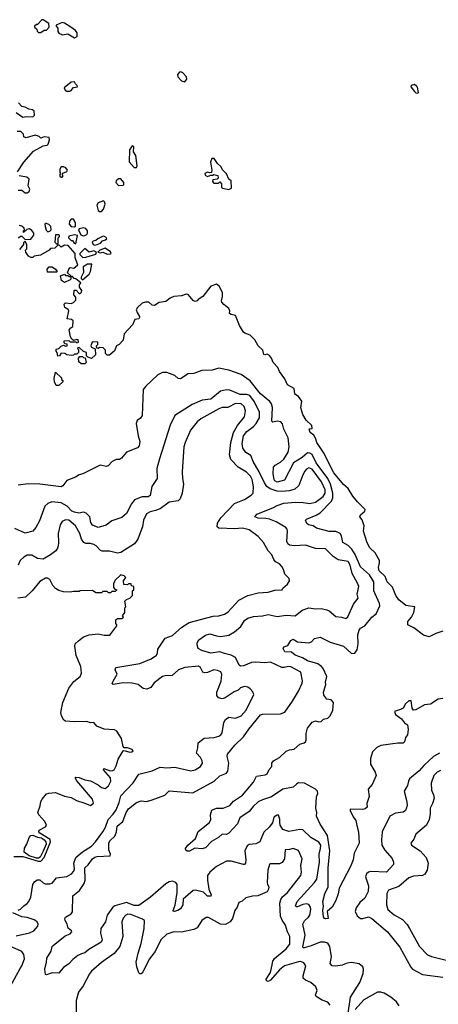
# Model space of a CAD drawing. Extents: x 2086813 to 2278017, y 548126 to 753336.
# Tile 92 of 256: x 2218027 to 2221746, y 577052 to 585802. Entities that reach past the tile are written whole.
import ezdxf

# ---------------------------------------------------------------- set-up
doc = ezdxf.new("R2010")
doc.units = 0

msp = doc.modelspace()

# ---------------------------------------------------------------- linework, layer by layer
at = {"layer": '0CON10XD'}
for points in [[(2218215, 585690), (2218245, 585710), (2218265, 585710), (2218290, 585735), (2218285, 585770), (2218235, 585802.5), (2218225, 585802.5), (2218185, 585760), (2218175, 585760), (2218160, 585745), (2218160, 585735), (2218178.3, 585718.3), (2218181.7, 585701.7), (2218195, 585690), (2218215, 585690)], [(2218515, 585642.5), (2218537, 585653), (2218538.8, 585685), (2218523.3, 585705), (2218481.2, 585735), (2218425, 585772), (2218405, 585778), (2218350, 585755), (2218350, 585745), (2218366.4, 585726.4), (2218367, 585697), (2218375, 585682.5), (2218407, 585667), (2218455, 585677.5), (2218515, 585642.5)], [(2219495, 585250), (2219513.3, 585275), (2219510, 585295), (2219475, 585331.2), (2219457.7, 585337.7), (2219447.5, 585335), (2219427.5, 585315), (2219432.5, 585295), (2219465, 585260), (2219495, 585250)], [(2218473, 585167), (2218485, 585173.3), (2218505, 585200), (2218540, 585205), (2218538.3, 585218.3), (2218521.7, 585231.7), (2218515, 585250), (2218483, 585247), (2218422.5, 585197.5), (2218432.5, 585175), (2218445, 585167.5), (2218473, 585167)], [(2221565, 585150), (2221570, 585155), (2221561.7, 585201.7), (2221553, 585213), (2221535, 585227.5), (2221503.6, 585216.4), (2221502.5, 585205), (2221535, 585163.3), (2221545, 585153.8), (2221565, 585150)], [(2217995, 584977.5), (2218055, 584936.7), (2218085, 584942.5), (2218145, 584940), (2218160, 584955), (2218155, 584990), (2218141.7, 585001.7), (2218108.3, 585008.3), (2218076.4, 585026.4), (2218045, 585030), (2218017.5, 585065)], [(2218008.3, 584451.7), (2218062.5, 584535), (2218150, 584635), (2218235, 584682.5), (2218271.7, 584688.3), (2218280, 584695), (2218292.5, 584735), (2218290, 584755), (2218245, 584760), (2218215, 584750), (2218200, 584765), (2218165, 584776.7), (2218085, 584752.5), (2218065, 584760), (2218060, 584785), (2218038.3, 584808.3), (2218005, 584810)], [(2219065, 584490), (2219070, 584505), (2219057.5, 584595), (2219038.3, 584628.3), (2219040, 584675), (2219025, 584680), (2219003.3, 584645), (2218998.3, 584538.3), (2219045, 584490), (2219065, 584490)], [(2219885, 584292.5), (2219910, 584305), (2219905, 584370), (2219886.4, 584386.4), (2219863, 584433), (2219827.5, 584467.5), (2219817.5, 584495), (2219784.1, 584524.1), (2219755, 584570), (2219735, 584567.5), (2219722.5, 584535), (2219732.5, 584465), (2219730, 584445), (2219715, 584440), (2219695, 584447.5), (2219672.5, 584435), (2219675, 584420), (2219695, 584407.5), (2219725, 584420), (2219745, 584420), (2219752.5, 584427.5), (2219787, 584417), (2219790, 584395), (2219780, 584385), (2219741.7, 584378.3), (2219740, 584365), (2219750.7, 584350.7), (2219791.7, 584348.3), (2219805, 584360), (2219820, 584345), (2219820, 584315), (2219830, 584305), (2219885, 584292.5)], [(2218405, 584402.5), (2218412.5, 584415), (2218407.5, 584425), (2218411.7, 584438.3), (2218445, 584452.5), (2218452.5, 584465), (2218437.5, 584485), (2218415, 584493.8), (2218395, 584493.3), (2218383.3, 584475), (2218382.5, 584445), (2218390, 584435), (2218383, 584427), (2218383, 584413), (2218395, 584402.5), (2218405, 584402.5)], [(2218013, 584287), (2218047, 584287), (2218075, 584262.5), (2218095, 584262.5), (2218112.5, 584275), (2218116.7, 584295), (2218103.3, 584325), (2218110, 584385), (2218091.7, 584401.7), (2218023.3, 584413.3)], [(2218905, 584327.5), (2218945, 584332.5), (2218951.7, 584338.3), (2218952.5, 584355), (2218925, 584387.5), (2218905, 584387.5), (2218885, 584370), (2218882.5, 584355), (2218905, 584327.5)], [(2218755, 584097.5), (2218770.7, 584119.3), (2218786.4, 584163.6), (2218780, 584185), (2218771.7, 584191.7), (2218723.9, 584176.1), (2218713.3, 584155), (2218725, 584107.5), (2218735, 584097.5), (2218755, 584097.5)], [(2218017, 583863), (2218035, 583880), (2218045, 583880), (2218075, 583850), (2218127, 583853), (2218151.7, 583888.3), (2218152.5, 583905), (2218135, 583930), (2218115, 583942.5), (2218091.7, 583938.3), (2218061.7, 583911.7), (2218060, 583925), (2218070, 583935), (2218068.3, 583948.3), (2218047, 583967), (2218023, 583973)], [(2218278.3, 583918.3), (2218295, 583922.5), (2218307.5, 583935), (2218302.5, 583965), (2218285, 583982.5), (2218265, 583992.5), (2218255, 583990), (2218250, 583985), (2218252.5, 583965), (2218263, 583933), (2218278.3, 583918.3)], [(2218515, 583962.5), (2218521.7, 583968.3), (2218522.5, 583995), (2218511.7, 584021.7), (2218505, 584030), (2218485, 584030), (2218468.3, 584011.7), (2218467.5, 583985), (2218483.8, 583963.8), (2218515, 583962.5)], [(2218591.7, 583881.7), (2218605, 583883.3), (2218625, 583892.5), (2218630, 583905), (2218628.8, 583925), (2218616, 583946), (2218595, 583953.8), (2218556.7, 583943.3), (2218550, 583935), (2218570, 583890), (2218591.7, 583881.7)], [(2218365, 583810), (2218370, 583815), (2218370, 583865), (2218380, 583875), (2218380, 583885), (2218375, 583890), (2218345, 583890), (2218340, 583825), (2218355, 583810), (2218365, 583810)], [(2218525, 583810), (2218540, 583885), (2218515, 583890), (2218465, 583880), (2218460, 583865), (2218485, 583840), (2218495, 583840), (2218510, 583815), (2218525, 583810)], [(2218695, 583800), (2218715, 583803.3), (2218745, 583817.5), (2218763.3, 583836.7), (2218790, 583845), (2218800, 583855), (2218796.4, 583866.4), (2218775, 583877.5), (2218763.6, 583876.4), (2218720, 583855), (2218705, 583840), (2218680, 583835), (2218670, 583825), (2218680, 583805), (2218695, 583800)], [(2220654.3, 582084.3), (2220638.8, 582108.8), (2220608, 582135), (2220600, 582165), (2220625, 582170), (2220623.3, 582195), (2220572, 582242), (2220543.1, 582293.1), (2220524.2, 582354.2), (2220532.3, 582412.3), (2220505, 582452.5), (2220472.5, 582475), (2220466.2, 582525), (2220407, 582557), (2220381.2, 582611.2), (2220334, 582675), (2220320.8, 582710.8), (2220277.5, 582755), (2220263.6, 582793.6), (2220245, 582817.5), (2220225, 582830), (2220205, 582823.8), (2220195, 582827.5), (2220187.5, 582865), (2220145, 582903.3), (2220115, 582956.7), (2220075, 583000), (2220026.4, 583016.4), (2220016.1, 583026.1), (2219980, 583085), (2219945, 583172.5), (2219905, 583181.2), (2219891.7, 583191.7), (2219893.3, 583215), (2219886.1, 583236.1), (2219840.5, 583270.4), (2219822.3, 583292.3), (2219818.8, 583305), (2219827.7, 583342.3), (2219828.3, 583378.3), (2219800, 583435), (2219775, 583453.3), (2219726.4, 583433.6), (2219655, 583341.2), (2219613.9, 583316.1), (2219605, 583303.3), (2219585, 583297.5), (2219567, 583307), (2219525, 583360), (2219505, 583362.5), (2219465, 583348), (2219397.7, 583342.3), (2219365, 583327.5), (2219325, 583298.8), (2219265, 583290), (2219223.8, 583263.8), (2219205, 583264), (2219173, 583293), (2219145, 583293.3), (2219116.4, 583283.6), (2219072.5, 583245), (2219062.5, 583225), (2219069.3, 583199.3), (2219090, 583165), (2219092.5, 583155), (2219086.7, 583145), (2219050.7, 583139.3), (2219030.7, 583089.3), (2218955, 583010), (2218947.5, 582955), (2218910, 582915), (2218887, 582903), (2218870.7, 582859.3), (2218825, 582820), (2218805, 582820), (2218790, 582835), (2218790, 582865), (2218770, 582885), (2218735, 582890), (2218725, 582880), (2218711.7, 582881.7), (2218710, 582905), (2218720, 582915), (2218720, 582935), (2218685, 582940), (2218670, 582935), (2218660, 582905), (2218665, 582892.5), (2218698.3, 582878.3), (2218700, 582825), (2218665, 582792.5), (2218631.7, 582801.7), (2218620, 582815), (2218620, 582845), (2218592.5, 582852.5), (2218555, 582890), (2218540, 582885), (2218550, 582865), (2218550, 582845), (2218535, 582830), (2218515, 582830), (2218505, 582820), (2218485, 582817.5), (2218445, 582822.5), (2218427, 582837), (2218395, 582840), (2218380, 582815), (2218365, 582812.5), (2218360, 582845), (2218350, 582855), (2218350, 582875), (2218375, 582880), (2218395, 582900), (2218415, 582910), (2218435, 582900), (2218450, 582905), (2218448.3, 582918.3), (2218431.7, 582921.7), (2218421.7, 582931.7), (2218423, 582947), (2218465, 582950), (2218475, 582940), (2218525, 582940), (2218535, 582930), (2218550, 582935), (2218547, 582957), (2218535, 582960), (2218505, 582950), (2218491.7, 582961.7), (2218477.5, 582985), (2218467.5, 583045), (2218480, 583065), (2218500, 583075), (2218502.5, 583125), (2218487, 583137), (2218450, 583145), (2218462.5, 583215), (2218456.7, 583226.7), (2218427.5, 583245), (2218422.5, 583275), (2218435, 583287.5), (2218485, 583280), (2218505, 583290), (2218525, 583310), (2218527, 583337), (2218508.3, 583358.3), (2218510, 583395), (2218515, 583400), (2218528.3, 583398.3), (2218555, 583370), (2218565, 583370), (2218575, 583380), (2218580, 583395), (2218557.5, 583425), (2218557.5, 583445), (2218570, 583465), (2218525, 583500), (2218511.7, 583501.7), (2218495, 583520), (2218480, 583520), (2218480, 583495), (2218475, 583490), (2218425, 583467.5), (2218397.5, 583485), (2218390, 583525), (2218425, 583540), (2218435, 583530), (2218455, 583530), (2218465, 583520), (2218480, 583520), (2218478.3, 583528.3), (2218452.5, 583552.5), (2218462.5, 583585), (2218475, 583600), (2218507, 583593), (2218542.5, 583625), (2218520, 583685), (2218520, 583725), (2218457, 583797), (2218425, 583800), (2218395, 583780), (2218378.3, 583798.3), (2218365, 583800), (2218338.3, 583771.7), (2218301.7, 583768.3), (2218290, 583755), (2218211.7, 583708.3), (2218155, 583700), (2218145, 583690), (2218125, 583690), (2218105, 583700), (2218082.5, 583735), (2218080, 583755), (2218090, 583765), (2218090, 583805), (2218075, 583830), (2218061.7, 583818.3), (2218060, 583805), (2218025, 583760)], [(2218588.3, 583688.3), (2218615, 583692.5), (2218705, 583720), (2218710, 583735), (2218685, 583747.5), (2218645, 583737.5), (2218605, 583770), (2218560, 583725), (2218560, 583715), (2218588.3, 583688.3)], [(2218805, 583717.5), (2218835, 583722.5), (2218840, 583725), (2218835, 583740), (2218785, 583772.5), (2218740, 583755), (2218720, 583735), (2218745, 583730), (2218765, 583737.5), (2218805, 583717.5)], [(2218355, 583560), (2218275, 583560), (2218270, 583585), (2218290, 583605), (2218315, 583606.7), (2218345.9, 583585.9), (2218360, 583565), (2218355, 583560)], [(2218585, 583490), (2218645, 583540), (2218657.5, 583565), (2218668.3, 583628.3), (2218630.7, 583629.3), (2218590, 583605), (2218592.5, 583555), (2218572.5, 583515), (2218573, 583503), (2218585, 583490)], [(2218605, 582742.5), (2218573, 582743), (2218551.7, 582761.7), (2218550, 582795), (2218561.7, 582808.3), (2218585, 582810), (2218595, 582800), (2218608.3, 582798.3), (2218617.5, 582755), (2218605, 582742.5)], [(2221025, 580201.4), (2221034, 580255), (2221030.7, 580335), (2221041.9, 580378.1), (2221055, 580393.3), (2221094.3, 580415), (2221155, 580491.4), (2221195, 580521.4), (2221225.5, 580594.5), (2221222.5, 580615), (2221173.8, 580725), (2221173.4, 580805), (2221135, 580869.1), (2221055, 580938.5), (2221008.3, 581048.3), (2220978.2, 581098.2), (2220945, 581128.2), (2220898.6, 581155), (2220886.5, 581215), (2220874.3, 581235), (2220835, 581254.6), (2220775, 581252.7), (2220665, 581284.4), (2220635.4, 581305.4), (2220592.9, 581312.9), (2220577.5, 581325), (2220566, 581355), (2220575.5, 581364.5), (2220661.5, 581398.5), (2220695, 581419.6), (2220797.6, 581522.4), (2220808, 581552.1), (2220809.6, 581595), (2220788.3, 581675), (2220765, 581724.7), (2220660, 581865), (2220625, 581938.4), (2220605, 581951.2), (2220585, 581951.8), (2220535, 581910.3), (2220458.9, 581865), (2220379.1, 581710.9), (2220315, 581693.5), (2220295, 581704.4), (2220288.9, 581715), (2220277.8, 581765), (2220283.1, 581825), (2220295.5, 581844.5), (2220345, 581869.4), (2220373.3, 581896.7), (2220411.6, 581958.4), (2220421.3, 582005), (2220413.3, 582085), (2220372.9, 582162.9), (2220361.2, 582211.2), (2220347.9, 582227.9), (2220315, 582234.6), (2220276.9, 582226.9), (2220265.8, 582235), (2220272.4, 582355), (2220265, 582389.2), (2220249.1, 582409.1), (2220165, 582478.4), (2220075, 582591.8), (2219995, 582648.5), (2219885, 582688.1), (2219795.9, 582704.1), (2219738.3, 582688.3), (2219645, 582686), (2219575, 582658.8), (2219525, 582656), (2219455, 582611.4), (2219435, 582614.3), (2219405, 582638.8), (2219335, 582666.2), (2219295, 582666.2), (2219254.5, 582645.5), (2219146.2, 582545), (2219124, 582515), (2219114, 582285), (2219099.7, 582260.3), (2219071.2, 582238.8), (2219062.5, 582215), (2219078.6, 582105), (2219095.6, 582055), (2219088.6, 582015), (2219075, 581996.2), (2218975, 581957.5), (2218932.5, 581905), (2218915, 581893.3), (2218885, 581892.5), (2218850, 581875), (2218813.6, 581836.4), (2218795, 581832), (2218746.4, 581843.6), (2218735, 581841.2), (2218587.5, 581765), (2218555, 581756), (2218524.2, 581735.8), (2218445, 581706.2), (2218409.5, 581660.4), (2218395, 581651.2), (2218205, 581675.7), (2218105, 581677.5), (2218015, 581666)], [(2218351.7, 582551.7), (2218337.5, 582585), (2218332.5, 582615), (2218345, 582670), (2218398.3, 582618.3), (2218400, 582605), (2218410, 582595), (2218410, 582585), (2218375, 582552.5), (2218351.7, 582551.7)], [(2220941.4, 576951.4), (2220965, 577113.8), (2221048.2, 577245), (2221076.9, 577325), (2221082, 577365), (2221076, 577385), (2221041.7, 577411.7), (2220975, 577423.6), (2220935, 577417.9), (2220891.9, 577398.1), (2220835, 577389.7), (2220804, 577394), (2220784.4, 577415), (2220796.2, 577475), (2220783.6, 577565), (2220765, 577594.5), (2220735, 577603.9), (2220695, 577603), (2220615, 577570.5), (2220555, 577552.9), (2220544.5, 577554.6), (2220542.6, 577562.6), (2220564.1, 577665), (2220542.9, 577765), (2220556.2, 577793.8), (2220592.5, 577825), (2220604.4, 577845), (2220614.5, 577895), (2220611.5, 577915), (2220595, 577938.1), (2220575, 577944.4), (2220541.9, 577938.1), (2220495, 577918.9), (2220485, 577918), (2220477.7, 577927.7), (2220493.1, 577965), (2220646.7, 578135), (2220665.3, 578165), (2220689.4, 578315), (2220686.2, 578385), (2220699.8, 578435), (2220701.1, 578465), (2220683.6, 578493.6), (2220614.8, 578534.8), (2220541.5, 578601.5), (2220515, 578604.7), (2220417, 578587), (2220366, 578605), (2220340.6, 578645), (2220338.9, 578671.1), (2220337.9, 578697.9), (2220325, 578732.5), (2220315, 578733.3), (2220285, 578716.2), (2220272, 578665), (2220244, 578625), (2220195, 578582), (2220160, 578495), (2220125, 578477.2), (2220067, 578473), (2220048.7, 578461.3), (2220027.3, 578415), (2220035.2, 578334.8), (2220031.8, 578305), (2220025, 578294.5), (2220015, 578292.7), (2219905, 578323.6), (2219865, 578322.7), (2219775, 578276.4), (2219715, 578225.8), (2219696.7, 578195), (2219694.4, 578155), (2219707.8, 578075), (2219729.4, 578025), (2219726.5, 578013.5), (2219695, 578013.5), (2219659.1, 578049.1), (2219587.5, 578065), (2219568, 578062), (2219479.1, 577985), (2219475.4, 577935), (2219455, 577900), (2219433.3, 577885), (2219400, 577875), (2219393.3, 577875), (2219390.8, 577885), (2219407.8, 577932.2), (2219425.4, 578045), (2219426.9, 578096.9), (2219425, 578116.7), (2219415, 578134.2), (2219385, 578146.9), (2219355, 578140), (2219325, 578121.1), (2219190.5, 578005), (2219085, 577931.1), (2219045, 577928.3), (2218975, 577957.8), (2218872.2, 577927.8), (2218855.9, 577914.1), (2218805.4, 577845), (2218788.8, 577785), (2218749.1, 577725), (2218744.6, 577685), (2218758.9, 577625), (2218751.9, 577605), (2218641.2, 577538.8), (2218605, 577507.8), (2218575, 577501.5), (2218544.8, 577485.2), (2218500.3, 577449.7), (2218465, 577410.6), (2218415, 577378.6), (2218394.5, 577355), (2218375, 577328.6), (2218315, 577330), (2218265, 577313.8), (2218257, 577317), (2218251.2, 577365), (2218266.2, 577425), (2218268.3, 577461.7), (2218307.5, 577525), (2218316.2, 577565), (2218323.8, 577575), (2218431.3, 577658.7), (2218475, 577677.5), (2218491.2, 577695), (2218486.7, 577705), (2218457.1, 577727.1), (2218450, 577765), (2218431.4, 577795), (2218427.1, 577815), (2218434.5, 577825.4), (2218484.3, 577855), (2218496.7, 577873.3), (2218498.1, 578015), (2218557.1, 578062.9), (2218600.7, 578125), (2218607.5, 578155), (2218605.8, 578265), (2218635, 578291.4), (2218672.7, 578345), (2218695, 578359.4), (2218715.3, 578365.3), (2218830, 578370), (2218833.8, 578385), (2218819.4, 578425), (2218818.5, 578485), (2218828.5, 578505), (2218871.1, 578545), (2218886.6, 578583.4), (2218892.3, 578635), (2218942.1, 578675), (2218974, 578755), (2218995, 578790), (2219064, 578845), (2219105, 578858.6), (2219155, 578854), (2219205, 578870), (2219315, 578910.8), (2219355, 578948), (2219565, 578931.5), (2219755.4, 579034.6), (2219805, 579082.5), (2219865, 579106.7), (2219877.5, 579125), (2219885.7, 579195), (2219870, 579255), (2219873.5, 579275), (2219938.1, 579355), (2220015, 579428.1), (2220062.8, 579497.2), (2220165, 579624.4), (2220185, 579629.4), (2220345, 579633.1), (2220381.4, 579648.6), (2220451.9, 579745), (2220504.5, 579835.5), (2220535.4, 579904.6), (2220537.9, 579927.9), (2220524, 580005), (2220435, 580051.8), (2220415, 580054.6), (2220375.3, 580044.7), (2220355, 580046), (2220255, 580091.8), (2220203.4, 580086.6), (2220125, 580093.6), (2220085, 580089.5), (2220015, 580061.2), (2219987.7, 580057.7), (2219976.8, 580066.8), (2219945.5, 580135), (2219905.8, 580155), (2219845, 580168.6), (2219805, 580184.7), (2219725, 580173.2), (2219645, 580195.3), (2219613.4, 580215), (2219602.7, 580245), (2219603.6, 580265), (2219619.5, 580290.5), (2219676.6, 580333.4), (2219715, 580344.6), (2219775, 580325.5), (2219815, 580320), (2219885, 580332.7), (2219935, 580360.6), (2219991.5, 580408.5), (2220025, 580464.2), (2220055, 580484.4), (2220105, 580499.2), (2220184.3, 580504.3), (2220235, 580515.5), (2220315, 580499.2), (2220395, 580510), (2220475, 580505.5), (2220536, 580554), (2220595, 580575.5), (2220655, 580565.7), (2220705, 580570), (2220755, 580558.9), (2220777.3, 580547.3), (2220835, 580499.2), (2220885, 580493.8), (2220925, 580480), (2220941.2, 580495), (2220991.4, 580608.6), (2221035, 580660), (2221026, 580696), (2221039.6, 580765), (2221028.6, 580795), (2220979.2, 580879.2), (2220963.2, 580955), (2220945, 580986.5), (2220855, 581000.6), (2220811.8, 581031.8), (2220745, 581098.5), (2220655, 581101.3), (2220565, 581131.8), (2220465.7, 581125.7), (2220425, 581132.3), (2220408.9, 581145), (2220400, 581165), (2220407.2, 581257.2), (2220402.9, 581275), (2220390.3, 581290.3), (2220305, 581338.4), (2220246.7, 581363.3), (2220215, 581370.7), (2220145, 581371.1), (2220116, 581385), (2220135, 581408.5), (2220277, 581463), (2220315.7, 581485), (2220375, 581504.7), (2220476, 581514), (2220545, 581512), (2220605, 581501.8), (2220655, 581514.7), (2220723.8, 581566.2), (2220741.6, 581595), (2220740.4, 581625), (2220708.1, 581695), (2220625, 581806.6), (2220595, 581819.7), (2220575, 581809.2), (2220559.5, 581790.5), (2220541.8, 581758.2), (2220506.7, 581663.3), (2220470, 581630), (2220424.2, 581615.8), (2220352.1, 581607.9), (2220315, 581612.4), (2220252.5, 581632.5), (2220224, 581654), (2220201, 581685), (2220155.2, 581785), (2220099.7, 581875), (2220080.2, 581930.2), (2220037.1, 581957.1), (2220010, 581995), (2220003.2, 582035), (2220016, 582105), (2220045, 582143.8), (2220105, 582187.7), (2220127.6, 582212.4), (2220158.4, 582265), (2220158.7, 582315), (2220113.8, 582405), (2220071.2, 582461.2), (2220045, 582470.7), (2219985, 582472.3), (2219895, 582508.9), (2219865, 582512.1), (2219809.9, 582500.1), (2219725, 582431.1), (2219648, 582422), (2219558.5, 582381.4), (2219405.6, 582285), (2219365, 582197.5), (2219270.2, 581899.8), (2219246.7, 581815), (2219246.9, 581725), (2219200.6, 581655), (2219187.1, 581575), (2219167.4, 581562.6), (2219115, 581563.1), (2219045.8, 581535), (2219018.9, 581501.1), (2218975, 581412.5), (2218935, 581376.9), (2218845, 581348), (2218795, 581310), (2218725, 581290), (2218675, 581311.2), (2218659.2, 581335), (2218649.4, 581385), (2218617.6, 581417.7), (2218595, 581425.4), (2218552.6, 581417.4), (2218514.4, 581425), (2218491.6, 581435), (2218447.7, 581477.7), (2218395, 581509.4), (2218312.3, 581517.7), (2218276.8, 581503.2), (2218250.8, 581479.2), (2218202.4, 581347.6), (2218170.6, 581289.4), (2218145, 581256), (2218075, 581237.5), (2217985, 581280)], [(2218015, 577887.5), (2218035, 577895.8), (2218063.1, 577927), (2218095, 577948.9), (2218108.5, 577965), (2218125.3, 578005), (2218145, 578115.8), (2218159.8, 578140.2), (2218182.1, 578157.9), (2218205, 578156.9), (2218235, 578130), (2218252.6, 578122.6), (2218295, 578122), (2218315, 578129.2), (2218355.4, 578174.6), (2218445, 578187.3), (2218487.6, 578212.4), (2218508.2, 578235), (2218513, 578257), (2218508.9, 578305), (2218525, 578356.8), (2218585, 578407.1), (2218665, 578457.5), (2218700.7, 578495), (2218764.7, 578585), (2218789.2, 578625), (2218814.5, 578695.5), (2218858.3, 578741.7), (2218885, 578780.5), (2218912.1, 578845), (2218925.4, 578905), (2219035, 579021.1), (2219085, 579097.1), (2219205, 579127.3), (2219275, 579157.8), (2219335, 579151.9), (2219405, 579160.6), (2219547.6, 579127.6), (2219585.8, 579135.8), (2219633.3, 579165), (2219650, 579195), (2219647.5, 579215), (2219632.7, 579245), (2219598.1, 579285), (2219609.8, 579330.2), (2219612.5, 579375), (2219665, 579417.1), (2219755, 579424.3), (2219795, 579434.3), (2219813.8, 579446.2), (2219826.2, 579465), (2219840, 579555), (2219855, 579584.3), (2219885, 579604.5), (2219945, 579593.5), (2219995, 579614.5), (2220037.5, 579665), (2220106.2, 579805), (2220098.3, 579828.3), (2220075, 579856.7), (2220055, 579868.8), (2220025, 579875.7), (2219988.8, 579865), (2219967.6, 579842.4), (2219931.7, 579828.3), (2219853.6, 579776.4), (2219825, 579767.9), (2219794.1, 579774.1), (2219779.6, 579795), (2219777.9, 579825), (2219816.2, 579925), (2219823.2, 579983.2), (2219815, 580005.7), (2219785, 580018.9), (2219753, 580023), (2219695, 580001.5), (2219668.9, 579998.9), (2219654.6, 580004.6), (2219632.7, 580045), (2219615, 580058), (2219495, 580045.9), (2219439.2, 580025), (2219382.9, 579975), (2219315, 579970.9), (2219295, 579964.1), (2219221.6, 579908.4), (2219192.5, 579867.5), (2219156.9, 579853.1), (2219125, 579859.2), (2219078.6, 579895), (2219025, 579906.8), (2218945, 579908.8), (2218857.5, 579895), (2218850, 579905), (2218856.4, 579925), (2218892, 579985), (2218876.7, 580025), (2218882.5, 580045), (2219095, 580080.8), (2219195, 580120.8), (2219242.2, 580155), (2219250.4, 580175), (2219252.8, 580207.2), (2219320, 580305), (2219385, 580330.4), (2219467.9, 580402.1), (2219532, 580445), (2219745, 580501.8), (2219795.4, 580504.6), (2219845, 580517.8), (2219875, 580538.1), (2219975, 580643.5), (2220053.8, 580685), (2220145, 580707.3), (2220234.4, 580715.6), (2220295, 580731.4), (2220360, 580735), (2220365, 580750), (2220407.5, 580785), (2220422.5, 580815), (2220420, 580835), (2220383.8, 580875), (2220371.2, 580915), (2220355, 580942.5), (2220335, 580966.7), (2220300, 580985), (2220283.8, 581005), (2220265.7, 581045.7), (2220235, 581083.3), (2220193.3, 581155), (2220145, 581210), (2220065, 581268.2), (2220005, 581282.3), (2219935, 581276.1), (2219795, 581284.5), (2219780, 581295), (2219783.1, 581326.9), (2219814.6, 581375.4), (2219935, 581504), (2220025, 581538), (2220084.3, 581575.7), (2220100, 581595), (2220103.1, 581655), (2220090.9, 581715), (2220076.5, 581745), (2220041.8, 581781.8), (2219966.7, 581826.7), (2219904, 581894), (2219889.7, 581935), (2219904.2, 582045), (2219927.2, 582132.9), (2219962.7, 582195), (2220023.8, 582273.8), (2220032.7, 582325), (2220020.5, 582365), (2219995, 582388.5), (2219945, 582390), (2219875, 582355.9), (2219824.7, 582355.3), (2219795, 582345.4), (2219635, 582256.4), (2219602.6, 582227.4), (2219544.7, 582155.3), (2219495.6, 582045), (2219484.5, 582005), (2219471.5, 581785), (2219472.7, 581725), (2219481.5, 581675), (2219469.2, 581595), (2219453.3, 581545), (2219435, 581526.7), (2219355, 581513.1), (2219274.2, 581455.8), (2219235, 581439.6), (2219185, 581429.5), (2219155, 581410.6), (2219126.7, 581355), (2219118.1, 581295), (2219089.4, 581219.4), (2219075.4, 581185), (2219046.8, 581145), (2218925, 581066.2), (2218895, 581062), (2218825, 581079.3), (2218758.8, 581078.8), (2218744.4, 581085), (2218707.5, 581125), (2218685, 581139.6), (2218655, 581147.8), (2218615, 581147.1), (2218595.9, 581155.9), (2218577.1, 581185), (2218560.4, 581235), (2218523.1, 581305), (2218465, 581353.1), (2218433.5, 581356.5), (2218405, 581342.5), (2218386.2, 581313.8), (2218369.6, 581235), (2218372.7, 581155), (2218368.2, 581125), (2218363.1, 581105), (2218347.2, 581082.8), (2218300.8, 581045), (2218235, 581008.1), (2218185, 581012.7), (2218135, 581042.1), (2218095, 581043.6), (2218065, 581025.5), (2218032.2, 580995), (2218012.5, 580955)], [(2221785, 580367.5), (2221725, 580348.6), (2221665, 580318), (2221615, 580332.9), (2221528.1, 580398.1), (2221474.4, 580425), (2221474.7, 580455), (2221506.3, 580493.7), (2221528.8, 580535), (2221537.5, 580585), (2221457.3, 580597.3), (2221395.8, 580645), (2221367.1, 580685), (2221338.7, 580758.7), (2221292.9, 580805), (2221272.5, 580855), (2221219.5, 580905), (2221213.3, 580935), (2221224, 580975), (2221222, 580995), (2221185.6, 581065), (2221138.7, 581108.7), (2221113, 581153), (2221082, 581258), (2221088, 581305), (2221068, 581358), (2221050, 581385), (2221055, 581402.5), (2221092.5, 581435), (2221095, 581450), (2221027, 581517), (2220986.4, 581566.4), (2220943.8, 581635), (2220905, 581670), (2220818.1, 581775), (2220724.5, 581954.6), (2220665.8, 582045), (2220654.3, 582084.3)], [(2217975.8, 578364.2), (2218056.3, 578366.3), (2218191.2, 578325), (2218215, 578323.2), (2218245, 578357.5), (2218278.5, 578435), (2218301.8, 578495), (2218297.8, 578515), (2218205, 578574), (2218197.5, 578585), (2218200.7, 578599.3), (2218255, 578627.5), (2218266.7, 578645), (2218250.8, 578675), (2218196.9, 578735), (2218186.9, 578755), (2218208.6, 578815), (2218214.4, 578855), (2218227.5, 578875), (2218265, 578921.2), (2218285, 578928.8), (2218345, 578934), (2218425, 578901.2), (2218485, 578890), (2218532.3, 578862.3), (2218605, 578840), (2218655, 578817.5), (2218681.7, 578838.3), (2218672.5, 578875), (2218535, 579037.5), (2218520, 579065), (2218525, 579070), (2218555, 579067.5), (2218605, 579047.5), (2218655, 579036.7), (2218725, 579002.5), (2218755, 578977.5), (2218785, 578970), (2218815, 578993.8), (2218837.5, 579035), (2218833.8, 579065), (2218772.5, 579135), (2218773.6, 579146.4), (2218799.5, 579139.6), (2218835, 579126), (2218855, 579128.8), (2218865, 579136.7), (2218885, 579172.5), (2218900.9, 579229.1), (2218945, 579303.3), (2218955, 579307.5), (2219005, 579292.9), (2219022.5, 579295), (2219033.8, 579305), (2219025, 579315.7), (2218985, 579330), (2218955, 579332.5), (2218945, 579342.5), (2218931.2, 579415), (2218889.5, 579479.6), (2218869.5, 579489.6), (2218776.1, 579496.1), (2218712.5, 579525), (2218685, 579556.7), (2218655, 579553.3), (2218623.9, 579563.9), (2218515, 579562.5), (2218435, 579568.6), (2218418.3, 579578.3), (2218398, 579615), (2218393.8, 579645), (2218411.2, 579735), (2218465, 579860), (2218508.3, 579921.7), (2218563.3, 579965), (2218576.7, 579995), (2218570, 580055), (2218530.3, 580150.3), (2218516.2, 580235), (2218521.2, 580255), (2218548.3, 580281.7), (2218593.9, 580316.1), (2218645, 580336.7), (2218725, 580343.3), (2218776.4, 580333.6), (2218827, 580333), (2218890, 580415), (2218890, 580425), (2218880, 580435), (2218881.7, 580468.3), (2218895, 580480), (2218935, 580480), (2218948.3, 580491.7), (2218940, 580505), (2218960, 580535), (2218960, 580575), (2218970, 580585), (2218960, 580635), (2218975, 580650), (2219005, 580660), (2219030, 580685), (2219030, 580725), (2219040, 580735), (2219040, 580765), (2219021.7, 580771.7), (2219018.3, 580788.3), (2218995, 580790), (2218985, 580780), (2218951.7, 580781.7), (2218950, 580815), (2218970, 580845), (2218955, 580860), (2218925, 580867.5), (2218871.7, 580818.3), (2218870, 580805), (2218860, 580795), (2218860, 580755), (2218871.7, 580741.7), (2218890, 580735), (2218875, 580720), (2218845, 580720), (2218835, 580710), (2218815, 580710), (2218805, 580720), (2218765, 580720), (2218755, 580710), (2218705, 580710), (2218675, 580730), (2218565, 580727.5), (2218555, 580720), (2218505, 580720), (2218475, 580713.3), (2218417, 580717), (2218375, 580730), (2218345, 580747.5), (2218322.5, 580775), (2218295.9, 580825.9), (2218275, 580838.8), (2218255, 580838.8), (2218205, 580808.8), (2218139.2, 580725), (2218078.8, 580671.2), (2218012, 580662)], [(2221785, 579769.2), (2221745, 579762.5), (2221675, 579720), (2221623.8, 579713.8), (2221545, 579669.2), (2221525, 579666.2), (2221512.5, 579685), (2221505, 579750), (2221485, 579748.8), (2221455, 579721.2), (2221433.8, 579685), (2221409.1, 579670.9), (2221357.5, 579655), (2221365, 579627.5), (2221417.9, 579587.9), (2221444.3, 579554.3), (2221471.2, 579535), (2221477.5, 579495), (2221472.3, 579447.7), (2221455, 579422.5), (2221445.8, 579385), (2221435, 579372.5), (2221385, 579372.5), (2221235, 579352.2), (2221200.8, 579335), (2221161.2, 579295), (2221143.9, 579236.1), (2221142.5, 579185), (2221184, 579115), (2221192.5, 579085), (2221158, 579005), (2221124, 578965), (2221131.2, 578898.8), (2221112.3, 578837.7), (2221113.8, 578805), (2221095, 578788), (2221075, 578784.3), (2220962.5, 578785), (2220962, 578775), (2220988.1, 578718.1), (2221013.8, 578685), (2221020.7, 578639.3), (2221036.5, 578585), (2221043.8, 578485), (2220998, 578395), (2220988.6, 578335), (2220967.1, 578275), (2220864.2, 578085), (2220855.6, 578034.4), (2220835.8, 577975), (2220802.9, 577915), (2220757.5, 577875), (2220767, 577813), (2220745, 577810), (2220734.2, 577814.2), (2220725, 577830), (2220721.2, 577885), (2220725.8, 577924.2), (2220718.9, 577965), (2220736.8, 578033.2), (2220766.2, 578095), (2220766.3, 578265), (2220781.1, 578415), (2220762.4, 578552.4), (2220697, 578653), (2220664.4, 578724.4), (2220665.7, 578755.7), (2220657.1, 578795), (2220664.2, 578895.8), (2220676.2, 578925), (2220673.3, 578945), (2220655, 578963.3), (2220557.5, 579017.5), (2220505, 579019.1), (2220485, 579009.4), (2220455, 578980), (2220365, 578963.6), (2220265, 578894.6), (2220185, 578870.3), (2220145, 578850), (2220100.4, 578809.6), (2220065.3, 578764.7), (2219982.4, 578707.6), (2219962.3, 578655), (2219885, 578572.5), (2219865, 578562), (2219825, 578564), (2219793.8, 578535), (2219731.3, 578498.7), (2219676.6, 578443.4), (2219644.1, 578434.1), (2219581.7, 578438.3), (2219536.1, 578413.9), (2219513.6, 578413.6), (2219501.7, 578421.7), (2219501.2, 578435), (2219520, 578465), (2219590, 578525), (2219612.3, 578587.7), (2219712.3, 578667.7), (2219723.8, 578695), (2219723.3, 578735), (2219735, 578776.7), (2219775, 578796), (2219835, 578796), (2219895, 578817.5), (2219925, 578855.8), (2220005, 578910.5), (2220103.1, 579025), (2220129.4, 579080.6), (2220208.5, 579091.4), (2220225, 579099.2), (2220242.4, 579137.6), (2220266, 579164), (2220265.8, 579195), (2220282.5, 579215), (2220336.2, 579245), (2220395, 579300.8), (2220425, 579314.2), (2220465, 579318.6), (2220515, 579364.5), (2220554.4, 579375.6), (2220566.2, 579385), (2220571.7, 579398.3), (2220572.7, 579457.3), (2220584.2, 579505), (2220625, 579558.8), (2220655, 579571.2), (2220685, 579562), (2220705, 579563.8), (2220725.6, 579584.4), (2220765, 579595.7), (2220785, 579615.8), (2220808, 579665), (2220815.8, 579735), (2220795, 579757.5), (2220755, 579762.5), (2220727.7, 579797.7), (2220726, 579825), (2220745.9, 579894.1), (2220744, 579915), (2220754.2, 579965), (2220722.5, 580035), (2220707.1, 580055), (2220675, 580078.5), (2220584.8, 580104.8), (2220540.4, 580130.4), (2220475, 580154.7), (2220441.2, 580181.2), (2220382.5, 580185), (2220367.5, 580215), (2220375, 580227.5), (2220408, 580242), (2220435, 580283.8), (2220455, 580295.8), (2220495, 580272.5), (2220595, 580263.3), (2220618.2, 580271.8), (2220645, 580303.8), (2220695, 580315.8), (2220785, 580271.5), (2220904, 580235), (2220975, 580168.2), (2221005, 580173.2), (2221025, 580201.4)], [(2221755, 579283.3), (2221704.4, 579255), (2221615.7, 579175), (2221574.4, 579125.5), (2221489.6, 579055), (2221479.6, 579035), (2221472.9, 578995), (2221442.5, 578945), (2221463.8, 578865), (2221467.9, 578825), (2221463.1, 578796.9), (2221454.4, 578775), (2221435, 578758.5), (2221365, 578749.3), (2221316.2, 578723.8), (2221248.1, 578585), (2221242.2, 578512.2), (2221245.5, 578465), (2221270.2, 578420.2), (2221337.1, 578347.1), (2221348.6, 578315), (2221346.7, 578295), (2221285, 578226.7), (2221145, 578230.6), (2221125, 578225.6), (2221107.5, 578212.5), (2221100, 578185), (2221126.8, 578105), (2221123.8, 578055), (2221091.8, 577995), (2221048.6, 577955), (2221015, 577908), (2221005.8, 577875.8), (2221025, 577838), (2221055, 577815.7), (2221075, 577814.3), (2221125, 577828.9), (2221155, 577815.6), (2221295, 577694.3), (2221341.9, 577635), (2221405, 577560.8), (2221501.5, 577381.4), (2221515.3, 577365.4), (2221605, 577315.6), (2221786.6, 577293.4)], [(2221765, 579130.9), (2221735.4, 579114.6), (2221706.7, 579085), (2221683.1, 579016.9), (2221684.4, 578955), (2221703.1, 578913.1), (2221707.9, 578885), (2221693.6, 578835), (2221673.6, 578795), (2221673.3, 578745), (2221664.5, 578695), (2221639.6, 578645), (2221547, 578563), (2221529.7, 578520.3), (2221501.2, 578485), (2221508.8, 578465), (2221584.8, 578414.8), (2221637.8, 578357.8), (2221656.3, 578306.3), (2221647.8, 578245), (2221625, 578208.9), (2221605, 578195.4), (2221525, 578190), (2221485, 578176.4), (2221395, 578097.9), (2221303.7, 578066.3), (2221289.4, 578035), (2221286.7, 577935), (2221296.7, 577895), (2221355, 577845.5), (2221428.9, 577805), (2221469.8, 577759.8), (2221488.9, 577725), (2221580, 577565), (2221651.1, 577491.1), (2221684.2, 577475.8), (2221815, 577444.6)], [(2218175, 578350), (2218111.3, 578371.3), (2218066.9, 578405), (2218069.8, 578440.2), (2218089.4, 578475), (2218110, 578535), (2218125, 578553.1), (2218145, 578554.5), (2218185, 578536.9), (2218220, 578530), (2218245, 578514.3), (2218259.4, 578495), (2218261.1, 578475), (2218237, 578413), (2218209.2, 578360.8), (2218195, 578350.6), (2218175, 578350)], [(2220783.8, 577045), (2220765, 577071.2), (2220715, 577087.5), (2220661.7, 577121.7), (2220656, 577135), (2220668.6, 577175), (2220657.9, 577207.9), (2220612.5, 577245), (2220565, 577265.7), (2220545, 577283.8), (2220544.5, 577305), (2220568.1, 577395), (2220550.6, 577420.6), (2220525, 577430.9), (2220505, 577430), (2220380.8, 577395), (2220335, 577358.2), (2220255, 577265.4), (2220233.6, 577253.6), (2220218.8, 577258.8), (2220216, 577275), (2220255.7, 577334.3), (2220268.5, 577401.5), (2220277.2, 577435), (2220291, 577459), (2220395.4, 577545), (2220425.5, 577585), (2220427.1, 577655), (2220405.4, 577695.4), (2220387.9, 577755), (2220358.2, 577798.2), (2220342.5, 577835), (2220339.2, 577950.8), (2220347.2, 577982.8), (2220362.4, 578007.6), (2220404.7, 578045.3), (2220525.7, 578195), (2220531.4, 578225), (2220523.8, 578285), (2220535.9, 578345.9), (2220505, 578417.5), (2220455, 578436.7), (2220425, 578426.7), (2220385, 578423.3), (2220380, 578345), (2220358.9, 578311.1), (2220335, 578300), (2220255, 578300), (2220245.9, 578294.1), (2220232, 578245), (2220226.7, 578135), (2220227.5, 578115), (2220240, 578095), (2220237.5, 578075), (2220225, 578050), (2220143.8, 578016.2), (2220095, 578012.5), (2220035, 577996.7), (2220002.3, 577967.7), (2219974.2, 577955.8), (2219958.8, 577915), (2219939.2, 577885), (2219918.6, 577815), (2219896.2, 577783.8), (2219855, 577760), (2219810, 577765), (2219705, 577822), (2219685, 577823.8), (2219646.2, 577795), (2219605, 577732.5), (2219574.6, 577715.4), (2219465, 577693.8), (2219395, 577695.9), (2219335, 577675.4), (2219280, 577625), (2219229.2, 577520.8), (2219180.6, 577455), (2219119.7, 577340.3), (2219105, 577323.3), (2219095, 577323.3), (2219085, 577332.5), (2219066.7, 577385), (2219062.1, 577425), (2219079.1, 577505), (2219107.6, 577592.4), (2219133.5, 577725), (2219135.5, 577795.5), (2219118.9, 577808.9), (2219015, 577849.7), (2218987.4, 577852.6), (2218969.4, 577845), (2218945, 577816.9), (2218933.3, 577785), (2218942.2, 577655), (2218915.6, 577565), (2218865.8, 577504.2), (2218755, 577422.2), (2218664.4, 577345), (2218646.3, 577323.7), (2218591.9, 577215), (2218549.4, 577160.6), (2218529.4, 577085), (2218529.1, 576955)], [(2217995, 577659.1), (2218115, 577687.5), (2218153.3, 577705), (2218188, 577745), (2218190.8, 577765), (2218181.2, 577785), (2218155, 577802.9), (2218095, 577822.7), (2218045, 577830.4), (2217965, 577865.5)], [(2218030.1, 577369.9), (2218047.1, 577395), (2218069.5, 577455), (2218064.5, 577495), (2218045, 577520.6), (2217932.4, 577572.4)], [(2217929.4, 577185), (2218030.1, 577369.9)], [(2221398.4, 577038.4), (2221374.6, 577075), (2221325, 577114), (2221265, 577150), (2221235, 577160), (2221205, 577159.6), (2221085, 577091.8), (2221007.8, 577005)]]:
    msp.add_lwpolyline(points, dxfattribs=at)

doc.saveas('drawing.dxf')
